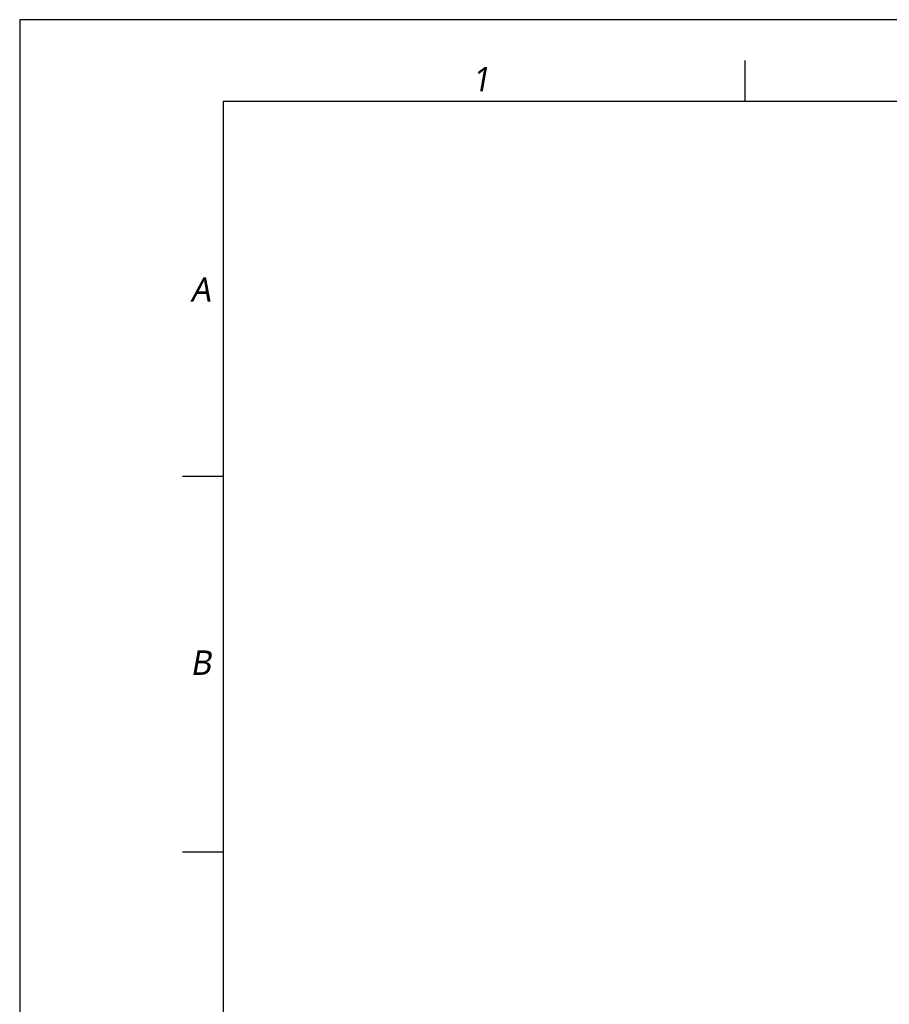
# Model space of a CAD drawing. Header units: millimetres. Extents: x -491 to 2059, y -393 to 795.
# Tile 118 of 256: x -491 to -277, y -41 to 201. Entities that reach past the tile are written whole.
import ezdxf

# ---------------------------------------------------------------- set-up
doc = ezdxf.new("R2010")
doc.units = ezdxf.units.MM
doc.header["$LTSCALE"] = 462.55
doc.layers.get('0').update_dxf_attribs({"linetype": 'CONTINUOUS'})
doc.styles.add('TEXTSTYLE_2', font='malgun.ttf')

# ---------------------------------------------------------------- blocks, each defined once
blk = doc.blocks.new('W1')
at = {"color": 134}
for p, q in [((1783.3333, 5740), (1783.3333, 5840)), ((500, 4816.6667), (400, 4816.6667)), ((500, 3893.3333), (400, 3893.3333))]:
    blk.add_line(p, q, dxfattribs=at)
at = {"color": 7}
for q in [(500, 200), (8200, 5740)]:
    blk.add_line((500, 5740), q, dxfattribs=at)
at = {"color": 134, "char_height": 60, "attachment_point": 1, "line_spacing_factor": 0.9, "style": 'TEXTSTYLE_2'}
for s, insert, width in [('\\Q10.0;1', (1110.5905, 5823.8182), 69), ('\\Q10.0;A', (419.3176, 5306.6992), 82.333333), ('\\Q10.0;B', (419.3176, 4389.445), 73)]:
    blk.add_mtext(s, dxfattribs=dict(at, insert=insert, width=width))

msp = doc.modelspace()

# ---------------------------------------------------------------- linework, layer by layer
at = {"color": 4}
msp.add_lwpolyline([(-490.83, -392.53), (349.17, -392.53), (349.17, 201.47), (-490.83, 201.47)], close=True, dxfattribs=at)

# ---------------------------------------------------------------- block references
at = {"xscale": 0.1, "yscale": 0.1, "zscale": 0.1}
msp.add_blockref('W1', (-490.83, -392.53), dxfattribs=at)

doc.saveas('drawing.dxf')
